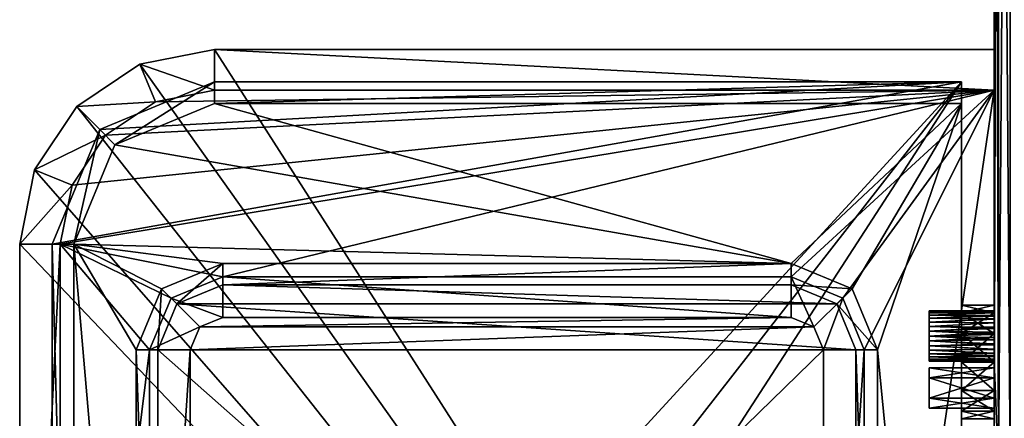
# Model space of a CAD drawing. Extents: x -252 to 252, y -10 to 685.
# Tile 241 of 256: x 150 to 211, y 484 to 509. Entities that reach past the tile are written whole.
import ezdxf

# ---------------------------------------------------------------- set-up
doc = ezdxf.new("R2010")
doc.units = 0
doc.header["$LTSCALE"] = 65.369103
for name, color, linetype in [('3685', 7, 'CONTINUOUS'), ('3686', 7, 'CONTINUOUS'), ('3687', 7, 'CONTINUOUS'), ('3689', 7, 'CONTINUOUS'), ('3690', 7, 'CONTINUOUS'), ('3691', 7, 'CONTINUOUS'), ('3693', 7, 'CONTINUOUS'), ('3694', 7, 'CONTINUOUS'), ('3696', 7, 'CONTINUOUS'), ('3697', 7, 'CONTINUOUS'), ('3698', 7, 'CONTINUOUS'), ('3699', 7, 'CONTINUOUS'), ('3702', 7, 'CONTINUOUS'), ('3703', 7, 'CONTINUOUS'), ('3704', 7, 'CONTINUOUS'), ('3708', 7, 'CONTINUOUS'), ('3709', 7, 'CONTINUOUS'), ('3710', 7, 'CONTINUOUS'), ('3711', 7, 'CONTINUOUS'), ('3712', 7, 'CONTINUOUS'), ('3715', 7, 'CONTINUOUS'), ('3716', 7, 'CONTINUOUS'), ('3717', 7, 'CONTINUOUS'), ('3719', 7, 'CONTINUOUS'), ('3720', 7, 'CONTINUOUS'), ('3721', 7, 'CONTINUOUS'), ('3723', 7, 'CONTINUOUS'), ('3724', 7, 'CONTINUOUS'), ('3725', 7, 'CONTINUOUS'), ('3729', 7, 'CONTINUOUS'), ('3730', 7, 'CONTINUOUS'), ('3731', 7, 'CONTINUOUS'), ('3734', 7, 'CONTINUOUS'), ('3735', 7, 'CONTINUOUS'), ('3736', 7, 'CONTINUOUS'), ('3737', 7, 'CONTINUOUS'), ('3738', 7, 'CONTINUOUS'), ('3741', 7, 'CONTINUOUS'), ('3743', 7, 'CONTINUOUS'), ('3744', 7, 'CONTINUOUS'), ('3745', 7, 'CONTINUOUS'), ('3746', 7, 'CONTINUOUS'), ('3749', 7, 'CONTINUOUS'), ('3750', 7, 'CONTINUOUS'), ('3751', 7, 'CONTINUOUS'), ('3752', 7, 'CONTINUOUS'), ('3753', 7, 'CONTINUOUS'), ('3754', 7, 'CONTINUOUS'), ('3806', 7, 'CONTINUOUS'), ('3807', 7, 'CONTINUOUS'), ('3835', 7, 'CONTINUOUS'), ('3836', 7, 'CONTINUOUS'), ('3837', 7, 'CONTINUOUS')]:
    doc.layers.add(name, color=color, linetype=linetype)

msp = doc.modelspace()

# ---------------------------------------------------------------- linework, layer by layer
at = {"layer": '3685', "color": 7, "linetype": 'CONTINUOUS'}
for points in [[(152.5, 494.75, 15), (162.5, 492.75, 15), (210, 504.25, 15), (152.5, 494.75, 15)], [(153.223, 498.385, 15), (152.5, 494.75, 15), (210, 504.25, 15), (153.223, 498.385, 15)], [(155.282, 501.468, 15), (153.223, 498.385, 15), (210, 504.25, 15), (155.282, 501.468, 15)], [(158.365, 503.527, 15), (155.282, 501.468, 15), (210, 504.25, 15), (158.365, 503.527, 15)], [(162, 504.25, 15), (158.365, 503.527, 15), (210, 504.25, 15), (162, 504.25, 15)], [(162.5, 492.75, 15), (197.5, 492.75, 15), (210, 504.25, 15), (162.5, 492.75, 15)], [(197.5, 492.75, 15), (200.682, 491.432, 15), (210, 504.25, 15), (197.5, 492.75, 15)], [(200.682, 491.432, 15), (202, 488.25, 15), (210, 504.25, 15), (200.682, 491.432, 15)], [(210, 504.25, 15), (202, 450.25, 15), (210, 434.25, 15), (210, 504.25, 15)], [(202, 488.25, 15), (202, 450.25, 15), (210, 504.25, 15), (202, 488.25, 15)], [(152.5, 443.75, 15), (158, 488.25, 15), (152.5, 494.75, 15), (152.5, 443.75, 15)], [(159.318, 491.432, 15), (162.5, 492.75, 15), (152.5, 494.75, 15), (159.318, 491.432, 15)], [(158, 488.25, 15), (159.318, 491.432, 15), (152.5, 494.75, 15), (158, 488.25, 15)], [(158, 450.25, 15), (158, 488.25, 15), (152.5, 443.75, 15), (158, 450.25, 15)]]:
    msp.add_3dface(points, dxfattribs=at)
at = {"layer": '3686', "color": 7, "linetype": 'CONTINUOUS'}
for points in [[(162, 506.75, -14.4), (210, 431.75, -14.4), (157.408, 505.837, -14.4), (162, 506.75, -14.4)], [(210, 506.75, -14.4), (210, 431.75, -14.4), (162, 506.75, -14.4), (210, 506.75, -14.4)], [(157.408, 505.837, -14.4), (210, 431.75, -14.4), (153.515, 503.235, -14.4), (157.408, 505.837, -14.4)], [(153.515, 503.235, -14.4), (210, 431.75, -14.4), (150.913, 499.342, -14.4), (153.515, 503.235, -14.4)], [(210, 431.75, -14.4), (150, 494.75, -14.4), (150.913, 499.342, -14.4), (210, 431.75, -14.4)], [(150, 443.75, -14.4), (150, 494.75, -14.4), (210, 431.75, -14.4), (150, 443.75, -14.4)]]:
    msp.add_3dface(points, dxfattribs=at)
at = {"layer": '3687', "color": 7, "linetype": 'CONTINUOUS'}
for points in [[(150, 494.75, 12.5), (150, 443.75, -14.4), (150, 443.75, 12.5), (150, 494.75, 12.5)], [(150, 494.75, -14.4), (150, 443.75, -14.4), (150, 494.75, 12.5), (150, 494.75, -14.4)]]:
    msp.add_3dface(points, dxfattribs=at)
at = {"layer": '3689', "color": 7, "linetype": 'CONTINUOUS'}
for points in [[(210, 487.5, -1.5), (210, 506.75, -14.4), (210, 489.25, -1.031), (210, 487.5, -1.5)], [(210, 506.75, -14.4), (210, 487.5, -1.5), (210, 485.75, -1.031), (210, 506.75, -14.4)], [(210, 504.25, 15), (210, 506.75, -14.4), (210, 506.75, 12.5), (210, 504.25, 15)], [(210, 489.25, -1.031), (210, 506.75, -14.4), (210, 490.531, 0.25), (210, 489.25, -1.031)], [(210, 506.75, -14.4), (210, 504.25, 15), (210, 491, 2), (210, 506.75, -14.4)], [(210, 490.531, 0.25), (210, 506.75, -14.4), (210, 491, 2), (210, 490.531, 0.25)], [(210, 431.75, -14.4), (210, 506.75, -14.4), (210, 451, -1.5), (210, 431.75, -14.4)], [(210, 451, -1.5), (210, 506.75, -14.4), (210, 452.75, -1.031), (210, 451, -1.5)], [(210, 452.75, -1.031), (210, 506.75, -14.4), (210, 454.031, 0.25), (210, 452.75, -1.031)], [(210, 454.031, 0.25), (210, 506.75, -14.4), (210, 454.5, 2), (210, 454.031, 0.25)], [(210, 454.5, 2), (210, 506.75, -14.4), (210, 485.75, -1.031), (210, 454.5, 2)], [(210, 489.25, 5.031), (210, 504.25, 15), (210, 487.5, 5.5), (210, 489.25, 5.031)], [(210, 490.531, 3.75), (210, 504.25, 15), (210, 489.25, 5.031), (210, 490.531, 3.75)], [(210, 491, 2), (210, 504.25, 15), (210, 490.531, 3.75), (210, 491, 2)], [(210, 504.25, 15), (210, 434.25, 15), (210, 487.5, 5.5), (210, 504.25, 15)], [(210, 487.5, 5.5), (210, 434.25, 15), (210, 485.75, 5.031), (210, 487.5, 5.5)], [(210, 485.75, 5.031), (210, 434.25, 15), (210, 484.469, 3.75), (210, 485.75, 5.031)], [(210, 484.469, 0.25), (210, 454.5, 2), (210, 485.75, -1.031), (210, 484.469, 0.25)], [(210, 484.469, 3.75), (210, 434.25, 15), (210, 484, 2), (210, 484.469, 3.75)], [(210, 484, 2), (210, 454.5, 2), (210, 484.469, 0.25), (210, 484, 2)]]:
    msp.add_3dface(points, dxfattribs=at)
at = {"layer": '3690', "color": 7, "linetype": 'CONTINUOUS'}
for points in [[(210, 506.75, 12.5), (162, 506.75, -14.4), (162, 506.75, 12.5), (210, 506.75, 12.5)], [(210, 506.75, -14.4), (162, 506.75, -14.4), (210, 506.75, 12.5), (210, 506.75, -14.4)]]:
    msp.add_3dface(points, dxfattribs=at)
at = {"layer": '3691', "color": 7, "linetype": 'CONTINUOUS'}
for points in [[(162, 506.75, -14.4), (157.408, 505.837, -14.4), (162, 506.75, 12.5), (162, 506.75, -14.4)], [(162, 506.75, 12.5), (157.408, 505.837, -14.4), (157.408, 505.837, 12.5), (162, 506.75, 12.5)], [(157.408, 505.837, -14.4), (153.515, 503.235, -14.4), (157.408, 505.837, 12.5), (157.408, 505.837, -14.4)], [(157.408, 505.837, 12.5), (153.515, 503.235, -14.4), (153.515, 503.235, 12.5), (157.408, 505.837, 12.5)], [(153.515, 503.235, -14.4), (150.913, 499.342, -14.4), (153.515, 503.235, 12.5), (153.515, 503.235, -14.4)], [(153.515, 503.235, 12.5), (150.913, 499.342, -14.4), (150.913, 499.342, 12.5), (153.515, 503.235, 12.5)], [(150, 494.75, -14.4), (150, 494.75, 12.5), (150.913, 499.342, 12.5), (150, 494.75, -14.4)], [(150.913, 499.342, -14.4), (150, 494.75, -14.4), (150.913, 499.342, 12.5), (150.913, 499.342, -14.4)]]:
    msp.add_3dface(points, dxfattribs=at)
at = {"layer": '3693', "color": 7, "linetype": 'CONTINUOUS'}
for points in [[(197.5, 490.25, 12.1), (162.5, 490.25, 12.1), (161.086, 489.664, 12.1), (197.5, 490.25, 12.1)], [(198.914, 489.664, 12.1), (197.5, 490.25, 12.1), (161.086, 489.664, 12.1), (198.914, 489.664, 12.1)], [(199.5, 488.25, 12.1), (198.914, 489.664, 12.1), (160.5, 488.25, 12.1), (199.5, 488.25, 12.1)], [(160.5, 488.25, 12.1), (198.914, 489.664, 12.1), (161.086, 489.664, 12.1), (160.5, 488.25, 12.1)], [(160.5, 450.25, 12.1), (199.5, 488.25, 12.1), (160.5, 488.25, 12.1), (160.5, 450.25, 12.1)], [(199.5, 450.25, 12.1), (199.5, 488.25, 12.1), (160.5, 450.25, 12.1), (199.5, 450.25, 12.1)]]:
    msp.add_3dface(points, dxfattribs=at)
at = {"layer": '3694', "color": 7, "linetype": 'CONTINUOUS'}
for points in [[(160.5, 450.25, 12.1), (160.5, 488.25, 12.1), (160.5, 450.25, 12.5), (160.5, 450.25, 12.1)], [(160.5, 450.25, 12.5), (160.5, 488.25, 12.1), (160.5, 488.25, 12.5), (160.5, 450.25, 12.5)]]:
    msp.add_3dface(points, dxfattribs=at)
at = {"layer": '3696', "color": 7, "linetype": 'CONTINUOUS'}
for points in [[(199.5, 488.25, 12.1), (199.5, 450.25, 12.1), (199.5, 488.25, 12.5), (199.5, 488.25, 12.1)], [(199.5, 488.25, 12.5), (199.5, 450.25, 12.1), (199.5, 450.25, 12.5), (199.5, 488.25, 12.5)]]:
    msp.add_3dface(points, dxfattribs=at)
at = {"layer": '3697', "color": 7, "linetype": 'CONTINUOUS'}
for points in [[(162.5, 490.25, 12.5), (197.5, 490.25, 12.1), (197.5, 490.25, 12.5), (162.5, 490.25, 12.5)], [(162.5, 490.25, 12.1), (197.5, 490.25, 12.1), (162.5, 490.25, 12.5), (162.5, 490.25, 12.1)]]:
    msp.add_3dface(points, dxfattribs=at)
at = {"layer": '3698', "color": 7, "linetype": 'CONTINUOUS'}
for points in [[(161.086, 489.664, 12.1), (162.5, 490.25, 12.1), (161.086, 489.664, 12.5), (161.086, 489.664, 12.1)], [(162.5, 490.25, 12.1), (162.5, 490.25, 12.5), (161.086, 489.664, 12.5), (162.5, 490.25, 12.1)], [(160.5, 488.25, 12.1), (161.086, 489.664, 12.1), (160.5, 488.25, 12.5), (160.5, 488.25, 12.1)], [(160.5, 488.25, 12.5), (161.086, 489.664, 12.1), (161.086, 489.664, 12.5), (160.5, 488.25, 12.5)]]:
    msp.add_3dface(points, dxfattribs=at)
at = {"layer": '3699', "color": 7, "linetype": 'CONTINUOUS'}
for points in [[(197.5, 490.25, 12.1), (198.914, 489.664, 12.1), (197.5, 490.25, 12.5), (197.5, 490.25, 12.1)], [(197.5, 490.25, 12.5), (198.914, 489.664, 12.1), (198.914, 489.664, 12.5), (197.5, 490.25, 12.5)], [(199.5, 488.25, 12.1), (199.5, 488.25, 12.5), (198.914, 489.664, 12.5), (199.5, 488.25, 12.1)], [(198.914, 489.664, 12.1), (199.5, 488.25, 12.1), (198.914, 489.664, 12.5), (198.914, 489.664, 12.1)]]:
    msp.add_3dface(points, dxfattribs=at)
at = {"layer": '3702', "color": 7, "linetype": 'CONTINUOUS'}
for points in [[(162.5, 492.75, 15), (162.5, 490.25, 12.5), (197.5, 490.25, 12.5), (162.5, 492.75, 15)], [(197.5, 492.75, 15), (162.5, 492.75, 15), (197.5, 490.25, 12.5), (197.5, 492.75, 15)]]:
    msp.add_3dface(points, dxfattribs=at)
at = {"layer": '3703', "color": 7, "linetype": 'CONTINUOUS'}
for points in [[(162.5, 492.75, 15), (159.318, 491.432, 15), (162.5, 490.25, 12.5), (162.5, 492.75, 15)], [(159.318, 491.432, 15), (158, 488.25, 15), (161.086, 489.664, 12.5), (159.318, 491.432, 15)], [(162.5, 490.25, 12.5), (159.318, 491.432, 15), (161.086, 489.664, 12.5), (162.5, 490.25, 12.5)], [(158, 488.25, 15), (160.5, 488.25, 12.5), (161.086, 489.664, 12.5), (158, 488.25, 15)]]:
    msp.add_3dface(points, dxfattribs=at)
at = {"layer": '3704', "color": 7, "linetype": 'CONTINUOUS'}
for points in [[(158, 488.25, 15), (158, 450.25, 15), (160.5, 488.25, 12.5), (158, 488.25, 15)], [(158, 450.25, 15), (160.5, 450.25, 12.5), (160.5, 488.25, 12.5), (158, 450.25, 15)]]:
    msp.add_3dface(points, dxfattribs=at)
at = {"layer": '3708', "color": 7, "linetype": 'CONTINUOUS'}
for points in [[(202, 488.25, 15), (199.5, 488.25, 12.5), (199.5, 450.25, 12.5), (202, 488.25, 15)], [(202, 450.25, 15), (202, 488.25, 15), (199.5, 450.25, 12.5), (202, 450.25, 15)]]:
    msp.add_3dface(points, dxfattribs=at)
at = {"layer": '3709', "color": 7, "linetype": 'CONTINUOUS'}
for points in [[(197.5, 492.75, 15), (197.5, 490.25, 12.5), (198.914, 489.664, 12.5), (197.5, 492.75, 15)], [(200.682, 491.432, 15), (197.5, 492.75, 15), (198.914, 489.664, 12.5), (200.682, 491.432, 15)], [(199.5, 488.25, 12.5), (200.682, 491.432, 15), (198.914, 489.664, 12.5), (199.5, 488.25, 12.5)], [(202, 488.25, 15), (200.682, 491.432, 15), (199.5, 488.25, 12.5), (202, 488.25, 15)]]:
    msp.add_3dface(points, dxfattribs=at)
at = {"layer": '3710', "color": 7, "linetype": 'CONTINUOUS'}
for points in [[(210, 504.25, 15), (210, 506.75, 12.5), (162, 506.75, 12.5), (210, 504.25, 15)], [(162, 504.25, 15), (210, 504.25, 15), (162, 506.75, 12.5), (162, 504.25, 15)]]:
    msp.add_3dface(points, dxfattribs=at)
at = {"layer": '3711', "color": 7, "linetype": 'CONTINUOUS'}
for points in [[(162, 504.25, 15), (162, 506.75, 12.5), (157.408, 505.837, 12.5), (162, 504.25, 15)], [(158.365, 503.527, 15), (157.408, 505.837, 12.5), (153.515, 503.235, 12.5), (158.365, 503.527, 15)], [(158.365, 503.527, 15), (162, 504.25, 15), (157.408, 505.837, 12.5), (158.365, 503.527, 15)], [(155.282, 501.468, 15), (158.365, 503.527, 15), (153.515, 503.235, 12.5), (155.282, 501.468, 15)], [(155.282, 501.468, 15), (153.515, 503.235, 12.5), (150.913, 499.342, 12.5), (155.282, 501.468, 15)], [(153.223, 498.385, 15), (155.282, 501.468, 15), (150.913, 499.342, 12.5), (153.223, 498.385, 15)], [(150, 494.75, 12.5), (153.223, 498.385, 15), (150.913, 499.342, 12.5), (150, 494.75, 12.5)], [(152.5, 494.75, 15), (153.223, 498.385, 15), (150, 494.75, 12.5), (152.5, 494.75, 15)]]:
    msp.add_3dface(points, dxfattribs=at)
at = {"layer": '3712', "color": 7, "linetype": 'CONTINUOUS'}
for points in [[(152.5, 443.75, 15), (152.5, 494.75, 15), (150, 443.75, 12.5), (152.5, 443.75, 15)], [(152.5, 494.75, 15), (150, 494.75, 12.5), (150, 443.75, 12.5), (152.5, 494.75, 15)]]:
    msp.add_3dface(points, dxfattribs=at)
at = {"layer": '3715', "color": 7, "linetype": 'CONTINUOUS'}
for points in [[(162, 503.422, 13), (197.5, 493.578, 13), (155.868, 500.882, 13), (162, 503.422, 13)], [(208, 503.422, 13), (197.5, 493.578, 13), (162, 503.422, 13), (208, 503.422, 13)], [(201.268, 492.018, 13), (197.5, 493.578, 13), (208, 503.422, 13), (201.268, 492.018, 13)], [(202.828, 488.25, 13), (201.268, 492.018, 13), (208, 503.422, 13), (202.828, 488.25, 13)], [(208, 435.078, 13), (202.828, 488.25, 13), (208, 503.422, 13), (208, 435.078, 13)], [(155.868, 500.882, 13), (197.5, 493.578, 13), (153.328, 494.75, 13), (155.868, 500.882, 13)], [(197.5, 493.578, 13), (162.5, 493.578, 13), (153.328, 494.75, 13), (197.5, 493.578, 13)], [(157.172, 488.25, 13), (157.172, 450.25, 13), (153.328, 494.75, 13), (157.172, 488.25, 13)], [(153.328, 494.75, 13), (157.172, 450.25, 13), (153.328, 443.75, 13), (153.328, 494.75, 13)], [(158.732, 492.018, 13), (157.172, 488.25, 13), (153.328, 494.75, 13), (158.732, 492.018, 13)], [(162.5, 493.578, 13), (158.732, 492.018, 13), (153.328, 494.75, 13), (162.5, 493.578, 13)], [(202.828, 450.25, 13), (202.828, 488.25, 13), (208, 435.078, 13), (202.828, 450.25, 13)]]:
    msp.add_3dface(points, dxfattribs=at)
at = {"layer": '3716', "color": 7, "linetype": 'CONTINUOUS'}
for points in [[(154.929, 501.821, -12.4), (152, 494.75, -12.4), (208, 504.75, -12.4), (154.929, 501.821, -12.4)], [(208, 504.75, -12.4), (152, 494.75, -12.4), (152, 443.75, -12.4), (208, 504.75, -12.4)], [(154.929, 436.679, -12.4), (208, 504.75, -12.4), (152, 443.75, -12.4), (154.929, 436.679, -12.4)], [(162, 504.75, -12.4), (154.929, 501.821, -12.4), (208, 504.75, -12.4), (162, 504.75, -12.4)], [(162, 433.75, -12.4), (208, 504.75, -12.4), (154.929, 436.679, -12.4), (162, 433.75, -12.4)], [(208, 433.75, -12.4), (208, 504.75, -12.4), (162, 433.75, -12.4), (208, 433.75, -12.4)]]:
    msp.add_3dface(points, dxfattribs=at)
at = {"layer": '3717', "color": 7, "linetype": 'CONTINUOUS'}
for points in [[(152, 443.75, -12.4), (152, 494.75, -12.4), (152, 443.75, 11.672), (152, 443.75, -12.4)], [(152, 494.75, -12.4), (152, 494.75, 11.672), (152, 443.75, 11.672), (152, 494.75, -12.4)]]:
    msp.add_3dface(points, dxfattribs=at)
at = {"layer": '3719', "color": 7, "linetype": 'CONTINUOUS'}
for points in [[(208, 504.75, -12.4), (208, 487.5, -1.5), (208, 489.25, -1.031), (208, 504.75, -12.4)], [(208, 504.75, 11.672), (208, 504.75, -12.4), (208, 489.25, -1.031), (208, 504.75, 11.672)], [(208, 503.422, 13), (208, 504.75, 11.672), (208, 489.25, -1.031), (208, 503.422, 13)], [(208, 504.75, -12.4), (208, 433.75, -12.4), (208, 487.5, -1.5), (208, 504.75, -12.4)], [(208, 435.078, 13), (208, 503.422, 13), (208, 451, 5.5), (208, 435.078, 13)], [(208, 485.75, 5.031), (208, 503.422, 13), (208, 487.5, 5.5), (208, 485.75, 5.031)], [(208, 503.422, 13), (208, 485.75, 5.031), (208, 454.5, 2), (208, 503.422, 13)], [(208, 487.5, 5.5), (208, 503.422, 13), (208, 489.25, 5.031), (208, 487.5, 5.5)], [(208, 489.25, 5.031), (208, 503.422, 13), (208, 490.531, 3.75), (208, 489.25, 5.031)], [(208, 490.531, 3.75), (208, 503.422, 13), (208, 491, 2), (208, 490.531, 3.75)], [(208, 491, 2), (208, 503.422, 13), (208, 490.531, 0.25), (208, 491, 2)], [(208, 490.531, 0.25), (208, 503.422, 13), (208, 489.25, -1.031), (208, 490.531, 0.25)], [(208, 451, 5.5), (208, 503.422, 13), (208, 452.75, 5.031), (208, 451, 5.5)], [(208, 452.75, 5.031), (208, 503.422, 13), (208, 454.031, 3.75), (208, 452.75, 5.031)], [(208, 454.031, 3.75), (208, 503.422, 13), (208, 454.5, 2), (208, 454.031, 3.75)], [(208, 487.5, -1.5), (208, 433.75, -12.4), (208, 485.75, -1.031), (208, 487.5, -1.5)], [(208, 485.75, -1.031), (208, 433.75, -12.4), (208, 484.469, 0.25), (208, 485.75, -1.031)], [(208, 485.75, 5.031), (208, 484.469, 3.75), (208, 454.5, 2), (208, 485.75, 5.031)], [(208, 484.469, 0.25), (208, 433.75, -12.4), (208, 484, 2), (208, 484.469, 0.25)], [(208, 484.469, 3.75), (208, 484, 2), (208, 454.5, 2), (208, 484.469, 3.75)]]:
    msp.add_3dface(points, dxfattribs=at)
at = {"layer": '3720', "color": 7, "linetype": 'CONTINUOUS'}
for points in [[(208, 504.75, -12.4), (208, 504.75, 11.672), (162, 504.75, 11.672), (208, 504.75, -12.4)], [(162, 504.75, -12.4), (208, 504.75, -12.4), (162, 504.75, 11.672), (162, 504.75, -12.4)]]:
    msp.add_3dface(points, dxfattribs=at)
at = {"layer": '3721', "color": 7, "linetype": 'CONTINUOUS'}
for points in [[(162, 504.75, -12.4), (162, 504.75, 11.672), (154.929, 501.821, 11.672), (162, 504.75, -12.4)], [(154.929, 501.821, -12.4), (162, 504.75, -12.4), (154.929, 501.821, 11.672), (154.929, 501.821, -12.4)], [(152, 494.75, 11.672), (154.929, 501.821, -12.4), (154.929, 501.821, 11.672), (152, 494.75, 11.672)], [(152, 494.75, -12.4), (154.929, 501.821, -12.4), (152, 494.75, 11.672), (152, 494.75, -12.4)]]:
    msp.add_3dface(points, dxfattribs=at)
at = {"layer": '3723', "color": 7, "linetype": 'CONTINUOUS'}
for points in [[(159.672, 491.078, 10.1), (162.5, 492.25, 10.1), (200.328, 491.078, 10.1), (159.672, 491.078, 10.1)], [(200.328, 491.078, 10.1), (162.5, 492.25, 10.1), (197.5, 492.25, 10.1), (200.328, 491.078, 10.1)], [(158.5, 488.25, 10.1), (159.672, 491.078, 10.1), (201.5, 488.25, 10.1), (158.5, 488.25, 10.1)], [(201.5, 488.25, 10.1), (159.672, 491.078, 10.1), (200.328, 491.078, 10.1), (201.5, 488.25, 10.1)], [(201.5, 450.25, 10.1), (158.5, 488.25, 10.1), (201.5, 488.25, 10.1), (201.5, 450.25, 10.1)], [(158.5, 450.25, 10.1), (158.5, 488.25, 10.1), (201.5, 450.25, 10.1), (158.5, 450.25, 10.1)]]:
    msp.add_3dface(points, dxfattribs=at)
at = {"layer": '3724', "color": 7, "linetype": 'CONTINUOUS'}
for points in [[(197.5, 493.578, 13), (201.268, 492.018, 13), (197.5, 492.25, 11.672), (197.5, 493.578, 13)], [(197.5, 492.25, 11.672), (201.268, 492.018, 13), (200.328, 491.078, 11.672), (197.5, 492.25, 11.672)], [(201.268, 492.018, 13), (202.828, 488.25, 13), (200.328, 491.078, 11.672), (201.268, 492.018, 13)], [(200.328, 491.078, 11.672), (202.828, 488.25, 13), (201.5, 488.25, 11.672), (200.328, 491.078, 11.672)]]:
    msp.add_3dface(points, dxfattribs=at)
at = {"layer": '3725', "color": 7, "linetype": 'CONTINUOUS'}
for points in [[(202.828, 488.25, 13), (202.828, 450.25, 13), (201.5, 488.25, 11.672), (202.828, 488.25, 13)], [(201.5, 488.25, 11.672), (202.828, 450.25, 13), (201.5, 450.25, 11.672), (201.5, 488.25, 11.672)]]:
    msp.add_3dface(points, dxfattribs=at)
at = {"layer": '3729', "color": 7, "linetype": 'CONTINUOUS'}
for points in [[(158.5, 450.25, 11.672), (157.172, 488.25, 13), (158.5, 488.25, 11.672), (158.5, 450.25, 11.672)], [(157.172, 450.25, 13), (157.172, 488.25, 13), (158.5, 450.25, 11.672), (157.172, 450.25, 13)]]:
    msp.add_3dface(points, dxfattribs=at)
at = {"layer": '3730', "color": 7, "linetype": 'CONTINUOUS'}
for points in [[(158.732, 492.018, 13), (162.5, 493.578, 13), (159.672, 491.078, 11.672), (158.732, 492.018, 13)], [(159.672, 491.078, 11.672), (162.5, 493.578, 13), (162.5, 492.25, 11.672), (159.672, 491.078, 11.672)], [(157.172, 488.25, 13), (158.732, 492.018, 13), (158.5, 488.25, 11.672), (157.172, 488.25, 13)], [(158.5, 488.25, 11.672), (158.732, 492.018, 13), (159.672, 491.078, 11.672), (158.5, 488.25, 11.672)]]:
    msp.add_3dface(points, dxfattribs=at)
at = {"layer": '3731', "color": 7, "linetype": 'CONTINUOUS'}
for points in [[(162.5, 493.578, 13), (197.5, 493.578, 13), (162.5, 492.25, 11.672), (162.5, 493.578, 13)], [(197.5, 493.578, 13), (197.5, 492.25, 11.672), (162.5, 492.25, 11.672), (197.5, 493.578, 13)]]:
    msp.add_3dface(points, dxfattribs=at)
at = {"layer": '3734', "color": 7, "linetype": 'CONTINUOUS'}
for points in [[(153.328, 494.75, 13), (153.328, 443.75, 13), (152, 494.75, 11.672), (153.328, 494.75, 13)], [(152, 494.75, 11.672), (153.328, 443.75, 13), (152, 443.75, 11.672), (152, 494.75, 11.672)]]:
    msp.add_3dface(points, dxfattribs=at)
at = {"layer": '3735', "color": 7, "linetype": 'CONTINUOUS'}
for points in [[(162, 504.75, 11.672), (155.868, 500.882, 13), (154.929, 501.821, 11.672), (162, 504.75, 11.672)], [(162, 503.422, 13), (155.868, 500.882, 13), (162, 504.75, 11.672), (162, 503.422, 13)], [(153.328, 494.75, 13), (152, 494.75, 11.672), (154.929, 501.821, 11.672), (153.328, 494.75, 13)], [(155.868, 500.882, 13), (153.328, 494.75, 13), (154.929, 501.821, 11.672), (155.868, 500.882, 13)]]:
    msp.add_3dface(points, dxfattribs=at)
at = {"layer": '3736', "color": 7, "linetype": 'CONTINUOUS'}
for points in [[(208, 504.75, 11.672), (162, 503.422, 13), (162, 504.75, 11.672), (208, 504.75, 11.672)], [(208, 503.422, 13), (162, 503.422, 13), (208, 504.75, 11.672), (208, 503.422, 13)]]:
    msp.add_3dface(points, dxfattribs=at)
at = {"layer": '3737', "color": 7, "linetype": 'CONTINUOUS'}
for points in [[(210, 490.531, 3.75), (208, 490.531, 3.75), (208, 491, 2), (210, 490.531, 3.75)], [(210, 491, 2), (208, 491, 2), (208, 490.531, 0.25), (210, 491, 2)], [(210, 491, 2), (210, 490.531, 3.75), (208, 491, 2), (210, 491, 2)], [(210, 490.531, 0.25), (210, 491, 2), (208, 490.531, 0.25), (210, 490.531, 0.25)], [(210, 489.25, 5.031), (208, 489.25, 5.031), (208, 490.531, 3.75), (210, 489.25, 5.031)], [(210, 490.531, 3.75), (210, 489.25, 5.031), (208, 490.531, 3.75), (210, 490.531, 3.75)], [(210, 490.531, 0.25), (208, 490.531, 0.25), (208, 489.25, -1.031), (210, 490.531, 0.25)], [(210, 489.25, -1.031), (210, 490.531, 0.25), (208, 489.25, -1.031), (210, 489.25, -1.031)], [(210, 487.5, -1.5), (210, 489.25, -1.031), (208, 487.5, -1.5), (210, 487.5, -1.5)], [(210, 487.5, 5.5), (208, 487.5, 5.5), (208, 489.25, 5.031), (210, 487.5, 5.5)], [(210, 489.25, 5.031), (210, 487.5, 5.5), (208, 489.25, 5.031), (210, 489.25, 5.031)], [(208, 487.5, -1.5), (210, 489.25, -1.031), (208, 489.25, -1.031), (208, 487.5, -1.5)]]:
    msp.add_3dface(points, dxfattribs=at)
at = {"layer": '3738', "color": 7, "linetype": 'CONTINUOUS'}
for points in [[(210, 487.5, -1.5), (208, 487.5, -1.5), (208, 485.75, -1.031), (210, 487.5, -1.5)], [(210, 487.5, 5.5), (210, 485.75, 5.031), (208, 487.5, 5.5), (210, 487.5, 5.5)], [(210, 485.75, -1.031), (210, 487.5, -1.5), (208, 485.75, -1.031), (210, 485.75, -1.031)], [(210, 485.75, 5.031), (208, 485.75, 5.031), (208, 487.5, 5.5), (210, 485.75, 5.031)], [(210, 484.469, 3.75), (208, 484.469, 3.75), (208, 485.75, 5.031), (210, 484.469, 3.75)], [(210, 484.469, 0.25), (210, 485.75, -1.031), (208, 484.469, 0.25), (210, 484.469, 0.25)], [(210, 485.75, -1.031), (208, 485.75, -1.031), (208, 484.469, 0.25), (210, 485.75, -1.031)], [(210, 485.75, 5.031), (210, 484.469, 3.75), (208, 485.75, 5.031), (210, 485.75, 5.031)], [(210, 484, 2), (210, 484.469, 0.25), (208, 484, 2), (210, 484, 2)], [(210, 484, 2), (208, 484, 2), (208, 484.469, 3.75), (210, 484, 2)], [(210, 484.469, 0.25), (208, 484.469, 0.25), (208, 484, 2), (210, 484.469, 0.25)], [(210, 484.469, 3.75), (210, 484, 2), (208, 484.469, 3.75), (210, 484.469, 3.75)]]:
    msp.add_3dface(points, dxfattribs=at)
at = {"layer": '3741', "color": 7, "linetype": 'CONTINUOUS'}
for points in [[(158.5, 450.25, 10.1), (158.5, 450.25, 11.672), (158.5, 488.25, 11.672), (158.5, 450.25, 10.1)], [(158.5, 488.25, 10.1), (158.5, 450.25, 10.1), (158.5, 488.25, 11.672), (158.5, 488.25, 10.1)]]:
    msp.add_3dface(points, dxfattribs=at)
at = {"layer": '3743', "color": 7, "linetype": 'CONTINUOUS'}
for points in [[(201.5, 450.25, 10.1), (201.5, 488.25, 10.1), (201.5, 450.25, 11.672), (201.5, 450.25, 10.1)], [(201.5, 488.25, 10.1), (201.5, 488.25, 11.672), (201.5, 450.25, 11.672), (201.5, 488.25, 10.1)]]:
    msp.add_3dface(points, dxfattribs=at)
at = {"layer": '3744', "color": 7, "linetype": 'CONTINUOUS'}
for points in [[(197.5, 492.25, 10.1), (162.5, 492.25, 10.1), (197.5, 492.25, 11.672), (197.5, 492.25, 10.1)], [(197.5, 492.25, 11.672), (162.5, 492.25, 10.1), (162.5, 492.25, 11.672), (197.5, 492.25, 11.672)]]:
    msp.add_3dface(points, dxfattribs=at)
at = {"layer": '3745', "color": 7, "linetype": 'CONTINUOUS'}
for points in [[(159.672, 491.078, 10.1), (159.672, 491.078, 11.672), (162.5, 492.25, 11.672), (159.672, 491.078, 10.1)], [(162.5, 492.25, 10.1), (159.672, 491.078, 10.1), (162.5, 492.25, 11.672), (162.5, 492.25, 10.1)], [(159.672, 491.078, 10.1), (158.5, 488.25, 10.1), (159.672, 491.078, 11.672), (159.672, 491.078, 10.1)], [(158.5, 488.25, 10.1), (158.5, 488.25, 11.672), (159.672, 491.078, 11.672), (158.5, 488.25, 10.1)]]:
    msp.add_3dface(points, dxfattribs=at)
at = {"layer": '3746', "color": 7, "linetype": 'CONTINUOUS'}
for points in [[(200.328, 491.078, 10.1), (197.5, 492.25, 10.1), (200.328, 491.078, 11.672), (200.328, 491.078, 10.1)], [(197.5, 492.25, 10.1), (197.5, 492.25, 11.672), (200.328, 491.078, 11.672), (197.5, 492.25, 10.1)], [(200.328, 491.078, 10.1), (200.328, 491.078, 11.672), (201.5, 488.25, 11.672), (200.328, 491.078, 10.1)], [(201.5, 488.25, 10.1), (200.328, 491.078, 10.1), (201.5, 488.25, 11.672), (201.5, 488.25, 10.1)]]:
    msp.add_3dface(points, dxfattribs=at)
at = {"layer": '3749', "color": 7, "linetype": 'CONTINUOUS'}
for points in [[(206, 490.65, 2), (206, 490.62, 1.815), (206, 490.62, 2.185), (206, 490.65, 2)], [(206, 490.62, 2.185), (206, 490.532, 1.636), (206, 490.532, 2.364), (206, 490.62, 2.185)], [(206, 490.62, 1.815), (206, 490.532, 1.636), (206, 490.62, 2.185), (206, 490.62, 1.815)], [(206, 490.532, 2.364), (206, 490.389, 1.472), (206, 490.389, 2.528), (206, 490.532, 2.364)], [(206, 490.532, 1.636), (206, 490.389, 1.472), (206, 490.532, 2.364), (206, 490.532, 1.636)], [(206, 490.389, 2.528), (206, 490.196, 1.328), (206, 490.196, 2.672), (206, 490.389, 2.528)], [(206, 490.389, 1.472), (206, 490.196, 1.328), (206, 490.389, 2.528), (206, 490.389, 1.472)], [(206, 490.196, 2.672), (206, 489.961, 1.21), (206, 489.961, 2.79), (206, 490.196, 2.672)], [(206, 490.196, 1.328), (206, 489.961, 1.21), (206, 490.196, 2.672), (206, 490.196, 1.328)], [(206, 489.961, 1.21), (206, 489.693, 1.122), (206, 489.961, 2.79), (206, 489.961, 1.21)], [(206, 489.961, 2.79), (206, 489.693, 1.122), (206, 489.693, 2.878), (206, 489.961, 2.79)], [(206, 489.693, 2.878), (206, 489.402, 1.068), (206, 489.402, 2.932), (206, 489.693, 2.878)], [(206, 489.693, 1.122), (206, 489.402, 1.068), (206, 489.693, 2.878), (206, 489.693, 1.122)], [(206, 489.402, 2.932), (206, 489.1, 1.05), (206, 489.1, 2.95), (206, 489.402, 2.932)], [(206, 489.402, 1.068), (206, 489.1, 1.05), (206, 489.402, 2.932), (206, 489.402, 1.068)], [(206, 489.1, 2.95), (206, 488.798, 1.068), (206, 488.798, 2.932), (206, 489.1, 2.95)], [(206, 489.1, 1.05), (206, 488.798, 1.068), (206, 489.1, 2.95), (206, 489.1, 1.05)], [(206, 488.798, 2.932), (206, 488.507, 1.122), (206, 488.507, 2.878), (206, 488.798, 2.932)], [(206, 488.798, 1.068), (206, 488.507, 1.122), (206, 488.798, 2.932), (206, 488.798, 1.068)], [(206, 488.507, 2.878), (206, 488.239, 1.21), (206, 488.239, 2.79), (206, 488.507, 2.878)], [(206, 488.507, 1.122), (206, 488.239, 1.21), (206, 488.507, 2.878), (206, 488.507, 1.122)], [(206, 488.239, 1.21), (206, 488.004, 1.328), (206, 488.239, 2.79), (206, 488.239, 1.21)], [(206, 488.239, 2.79), (206, 488.004, 1.328), (206, 488.004, 2.672), (206, 488.239, 2.79)], [(206, 488.004, 1.328), (206, 487.811, 1.472), (206, 488.004, 2.672), (206, 488.004, 1.328)], [(206, 488.004, 2.672), (206, 487.811, 1.472), (206, 487.811, 2.528), (206, 488.004, 2.672)], [(206, 487.811, 1.472), (206, 487.668, 1.636), (206, 487.811, 2.528), (206, 487.811, 1.472)], [(206, 487.811, 2.528), (206, 487.668, 1.636), (206, 487.668, 2.364), (206, 487.811, 2.528)], [(206, 487.668, 2.364), (206, 487.58, 1.815), (206, 487.58, 2.185), (206, 487.668, 2.364)], [(206, 487.668, 1.636), (206, 487.58, 1.815), (206, 487.668, 2.364), (206, 487.668, 1.636)], [(206, 487.58, 1.815), (206, 487.55, 2), (206, 487.58, 2.185), (206, 487.58, 1.815)]]:
    msp.add_3dface(points, dxfattribs=at)
at = {"layer": '3750', "color": 7, "linetype": 'CONTINUOUS'}
for points in [[(206, 490.65, 2), (206, 490.62, 2.185), (210, 490.65, 2), (206, 490.65, 2)], [(210, 490.65, 2), (206, 490.62, 2.185), (210, 490.62, 2.185), (210, 490.65, 2)], [(210, 490.62, 2.185), (206, 490.532, 2.364), (210, 490.522, 2.378), (210, 490.62, 2.185)], [(206, 490.62, 2.185), (206, 490.532, 2.364), (210, 490.62, 2.185), (206, 490.62, 2.185)], [(206, 490.532, 2.364), (206, 490.389, 2.528), (210, 490.522, 2.378), (206, 490.532, 2.364)], [(210, 490.522, 2.378), (206, 490.389, 2.528), (210, 490.326, 2.581), (210, 490.522, 2.378)], [(206, 490.389, 2.528), (206, 490.196, 2.672), (210, 490.326, 2.581), (206, 490.389, 2.528)], [(210, 490.326, 2.581), (206, 490.196, 2.672), (210, 490.148, 2.7), (210, 490.326, 2.581)], [(206, 490.196, 2.672), (206, 489.961, 2.79), (210, 490.148, 2.7), (206, 490.196, 2.672)], [(210, 490.148, 2.7), (206, 489.961, 2.79), (210, 489.921, 2.806), (210, 490.148, 2.7)], [(206, 489.961, 2.79), (206, 489.693, 2.878), (210, 489.921, 2.806), (206, 489.961, 2.79)], [(210, 489.921, 2.806), (206, 489.693, 2.878), (210, 489.646, 2.889), (210, 489.921, 2.806)], [(206, 489.693, 2.878), (206, 489.402, 2.932), (210, 489.646, 2.889), (206, 489.693, 2.878)], [(210, 489.646, 2.889), (206, 489.402, 2.932), (210, 489.335, 2.939), (210, 489.646, 2.889)], [(206, 489.402, 2.932), (206, 489.1, 2.95), (210, 489.335, 2.939), (206, 489.402, 2.932)], [(210, 489.335, 2.939), (206, 489.1, 2.95), (210, 489.011, 2.948), (210, 489.335, 2.939)], [(206, 489.1, 2.95), (206, 488.798, 2.932), (210, 489.011, 2.948), (206, 489.1, 2.95)], [(210, 489.011, 2.948), (206, 488.798, 2.932), (210, 488.625, 2.904), (210, 489.011, 2.948)], [(206, 488.798, 2.932), (206, 488.507, 2.878), (210, 488.625, 2.904), (206, 488.798, 2.932)], [(210, 488.625, 2.904), (206, 488.507, 2.878), (210, 488.293, 2.811), (210, 488.625, 2.904)], [(206, 488.507, 2.878), (206, 488.239, 2.79), (210, 488.293, 2.811), (206, 488.507, 2.878)], [(210, 488.293, 2.811), (206, 488.239, 2.79), (210, 488.031, 2.688), (210, 488.293, 2.811)], [(206, 488.239, 2.79), (206, 488.004, 2.672), (210, 488.031, 2.688), (206, 488.239, 2.79)], [(210, 488.031, 2.688), (206, 488.004, 2.672), (210, 487.84, 2.553), (210, 488.031, 2.688)], [(206, 488.004, 2.672), (206, 487.811, 2.528), (210, 487.84, 2.553), (206, 488.004, 2.672)], [(210, 487.84, 2.553), (206, 487.811, 2.528), (210, 487.67, 2.366), (210, 487.84, 2.553)], [(206, 487.811, 2.528), (206, 487.668, 2.364), (210, 487.67, 2.366), (206, 487.811, 2.528)], [(210, 487.67, 2.366), (206, 487.58, 2.185), (210, 487.579, 2.182), (210, 487.67, 2.366)], [(206, 487.668, 2.364), (206, 487.58, 2.185), (210, 487.67, 2.366), (206, 487.668, 2.364)], [(206, 487.58, 2.185), (206, 487.55, 2), (210, 487.579, 2.182), (206, 487.58, 2.185)], [(206, 487.55, 2), (210, 487.55, 2), (210, 487.579, 2.182), (206, 487.55, 2)]]:
    msp.add_3dface(points, dxfattribs=at)
at = {"layer": '3751', "color": 7, "linetype": 'CONTINUOUS'}
for points in [[(206, 490.65, 2), (210, 490.65, 2), (210, 490.621, 1.818), (206, 490.65, 2)], [(206, 490.62, 1.815), (206, 490.65, 2), (210, 490.621, 1.818), (206, 490.62, 1.815)], [(210, 490.53, 1.634), (206, 490.62, 1.815), (210, 490.621, 1.818), (210, 490.53, 1.634)], [(206, 490.532, 1.636), (206, 490.62, 1.815), (210, 490.53, 1.634), (206, 490.532, 1.636)], [(206, 490.389, 1.472), (206, 490.532, 1.636), (210, 490.53, 1.634), (206, 490.389, 1.472)], [(210, 490.36, 1.447), (206, 490.389, 1.472), (210, 490.53, 1.634), (210, 490.36, 1.447)], [(206, 490.196, 1.328), (206, 490.389, 1.472), (210, 490.36, 1.447), (206, 490.196, 1.328)], [(210, 490.169, 1.312), (206, 490.196, 1.328), (210, 490.36, 1.447), (210, 490.169, 1.312)], [(206, 489.961, 1.21), (206, 490.196, 1.328), (210, 490.169, 1.312), (206, 489.961, 1.21)], [(210, 489.907, 1.189), (206, 489.961, 1.21), (210, 490.169, 1.312), (210, 489.907, 1.189)], [(206, 489.693, 1.122), (206, 489.961, 1.21), (210, 489.907, 1.189), (206, 489.693, 1.122)], [(210, 489.575, 1.096), (206, 489.693, 1.122), (210, 489.907, 1.189), (210, 489.575, 1.096)], [(206, 489.402, 1.068), (206, 489.693, 1.122), (210, 489.575, 1.096), (206, 489.402, 1.068)], [(210, 489.189, 1.052), (206, 489.402, 1.068), (210, 489.575, 1.096), (210, 489.189, 1.052)], [(206, 489.1, 1.05), (206, 489.402, 1.068), (210, 489.189, 1.052), (206, 489.1, 1.05)], [(210, 488.865, 1.061), (206, 489.1, 1.05), (210, 489.189, 1.052), (210, 488.865, 1.061)], [(206, 488.798, 1.068), (206, 489.1, 1.05), (210, 488.865, 1.061), (206, 488.798, 1.068)], [(210, 488.554, 1.111), (206, 488.798, 1.068), (210, 488.865, 1.061), (210, 488.554, 1.111)], [(206, 488.507, 1.122), (206, 488.798, 1.068), (210, 488.554, 1.111), (206, 488.507, 1.122)], [(210, 488.279, 1.194), (206, 488.507, 1.122), (210, 488.554, 1.111), (210, 488.279, 1.194)], [(206, 488.239, 1.21), (206, 488.507, 1.122), (210, 488.279, 1.194), (206, 488.239, 1.21)], [(210, 488.052, 1.3), (206, 488.239, 1.21), (210, 488.279, 1.194), (210, 488.052, 1.3)], [(206, 488.004, 1.328), (206, 488.239, 1.21), (210, 488.052, 1.3), (206, 488.004, 1.328)], [(210, 487.874, 1.419), (206, 488.004, 1.328), (210, 488.052, 1.3), (210, 487.874, 1.419)], [(206, 487.811, 1.472), (206, 488.004, 1.328), (210, 487.874, 1.419), (206, 487.811, 1.472)], [(210, 487.678, 1.622), (206, 487.811, 1.472), (210, 487.874, 1.419), (210, 487.678, 1.622)], [(206, 487.668, 1.636), (206, 487.811, 1.472), (210, 487.678, 1.622), (206, 487.668, 1.636)], [(210, 487.58, 1.815), (206, 487.668, 1.636), (210, 487.678, 1.622), (210, 487.58, 1.815)], [(206, 487.58, 1.815), (206, 487.668, 1.636), (210, 487.58, 1.815), (206, 487.58, 1.815)], [(210, 487.55, 2), (206, 487.58, 1.815), (210, 487.58, 1.815), (210, 487.55, 2)], [(206, 487.55, 2), (206, 487.58, 1.815), (210, 487.55, 2), (206, 487.55, 2)]]:
    msp.add_3dface(points, dxfattribs=at)
at = {"layer": '3752', "color": 7, "linetype": 'CONTINUOUS'}
for points in [[(206, 486.525, 3.083), (206, 487.15, 2), (206, 485.275, 3.083), (206, 486.525, 3.083)], [(206, 485.275, 3.083), (206, 487.15, 2), (206, 484.65, 2), (206, 485.275, 3.083)], [(206, 484.65, 2), (206, 487.15, 2), (206, 486.525, 0.917), (206, 484.65, 2)], [(206, 485.275, 0.917), (206, 484.65, 2), (206, 486.525, 0.917), (206, 485.275, 0.917)]]:
    msp.add_3dface(points, dxfattribs=at)
at = {"layer": '3753', "color": 7, "linetype": 'CONTINUOUS'}
for points in [[(210, 487.15, 2), (206, 486.525, 3.083), (210, 486.525, 3.083), (210, 487.15, 2)], [(206, 487.15, 2), (206, 486.525, 3.083), (210, 487.15, 2), (206, 487.15, 2)], [(206, 486.525, 3.083), (206, 485.275, 3.083), (210, 486.525, 3.083), (206, 486.525, 3.083)], [(210, 486.525, 3.083), (206, 485.275, 3.083), (210, 485.275, 3.083), (210, 486.525, 3.083)], [(206, 485.275, 3.083), (206, 484.65, 2), (210, 485.275, 3.083), (206, 485.275, 3.083)], [(210, 485.275, 3.083), (206, 484.65, 2), (210, 484.65, 2), (210, 485.275, 3.083)]]:
    msp.add_3dface(points, dxfattribs=at)
at = {"layer": '3754', "color": 7, "linetype": 'CONTINUOUS'}
for points in [[(206, 486.525, 0.917), (206, 487.15, 2), (210, 486.525, 0.917), (206, 486.525, 0.917)], [(206, 487.15, 2), (210, 487.15, 2), (210, 486.525, 0.917), (206, 487.15, 2)], [(206, 485.275, 0.917), (206, 486.525, 0.917), (210, 485.275, 0.917), (206, 485.275, 0.917)], [(210, 485.275, 0.917), (206, 486.525, 0.917), (210, 486.525, 0.917), (210, 485.275, 0.917)], [(206, 484.65, 2), (206, 485.275, 0.917), (210, 484.65, 2), (206, 484.65, 2)], [(210, 484.65, 2), (206, 485.275, 0.917), (210, 485.275, 0.917), (210, 484.65, 2)]]:
    msp.add_3dface(points, dxfattribs=at)
at = {"layer": '3806', "color": 7, "linetype": 'CONTINUOUS'}
for points in [[(210, 490.65, 2), (210, 490.62, 2.185), (210, 490.621, 1.818), (210, 490.65, 2)], [(210, 490.62, 2.185), (210, 490.53, 1.634), (210, 490.621, 1.818), (210, 490.62, 2.185)], [(210, 490.62, 2.185), (210, 490.522, 2.378), (210, 490.53, 1.634), (210, 490.62, 2.185)], [(210, 490.522, 2.378), (210, 490.36, 1.447), (210, 490.53, 1.634), (210, 490.522, 2.378)], [(210, 490.522, 2.378), (210, 490.326, 2.581), (210, 490.36, 1.447), (210, 490.522, 2.378)], [(210, 490.326, 2.581), (210, 490.169, 1.312), (210, 490.36, 1.447), (210, 490.326, 2.581)], [(210, 490.326, 2.581), (210, 490.148, 2.7), (210, 490.169, 1.312), (210, 490.326, 2.581)], [(210, 490.148, 2.7), (210, 489.921, 2.806), (210, 490.169, 1.312), (210, 490.148, 2.7)], [(210, 489.921, 2.806), (210, 489.907, 1.189), (210, 490.169, 1.312), (210, 489.921, 2.806)], [(210, 489.921, 2.806), (210, 489.646, 2.889), (210, 489.907, 1.189), (210, 489.921, 2.806)], [(210, 489.646, 2.889), (210, 489.575, 1.096), (210, 489.907, 1.189), (210, 489.646, 2.889)], [(210, 489.646, 2.889), (210, 489.335, 2.939), (210, 489.575, 1.096), (210, 489.646, 2.889)], [(210, 489.335, 2.939), (210, 489.189, 1.052), (210, 489.575, 1.096), (210, 489.335, 2.939)], [(210, 489.335, 2.939), (210, 489.011, 2.948), (210, 489.189, 1.052), (210, 489.335, 2.939)], [(210, 489.011, 2.948), (210, 488.865, 1.061), (210, 489.189, 1.052), (210, 489.011, 2.948)], [(210, 489.011, 2.948), (210, 488.625, 2.904), (210, 488.865, 1.061), (210, 489.011, 2.948)], [(210, 488.625, 2.904), (210, 488.554, 1.111), (210, 488.865, 1.061), (210, 488.625, 2.904)], [(210, 488.625, 2.904), (210, 488.293, 2.811), (210, 488.554, 1.111), (210, 488.625, 2.904)], [(210, 488.293, 2.811), (210, 488.279, 1.194), (210, 488.554, 1.111), (210, 488.293, 2.811)], [(210, 488.293, 2.811), (210, 488.031, 2.688), (210, 488.279, 1.194), (210, 488.293, 2.811)], [(210, 488.031, 2.688), (210, 488.052, 1.3), (210, 488.279, 1.194), (210, 488.031, 2.688)], [(210, 488.031, 2.688), (210, 487.874, 1.419), (210, 488.052, 1.3), (210, 488.031, 2.688)], [(210, 488.031, 2.688), (210, 487.84, 2.553), (210, 487.874, 1.419), (210, 488.031, 2.688)], [(210, 487.84, 2.553), (210, 487.678, 1.622), (210, 487.874, 1.419), (210, 487.84, 2.553)], [(210, 487.84, 2.553), (210, 487.67, 2.366), (210, 487.678, 1.622), (210, 487.84, 2.553)], [(210, 487.67, 2.366), (210, 487.58, 1.815), (210, 487.678, 1.622), (210, 487.67, 2.366)], [(210, 487.67, 2.366), (210, 487.579, 2.182), (210, 487.58, 1.815), (210, 487.67, 2.366)], [(210, 487.579, 2.182), (210, 487.55, 2), (210, 487.58, 1.815), (210, 487.579, 2.182)]]:
    msp.add_3dface(points, dxfattribs=at)
at = {"layer": '3807', "color": 7, "linetype": 'CONTINUOUS'}
for points in [[(210, 487.15, 2), (210, 485.275, 0.917), (210, 486.525, 0.917), (210, 487.15, 2)], [(210, 487.15, 2), (210, 484.65, 2), (210, 485.275, 0.917), (210, 487.15, 2)], [(210, 487.15, 2), (210, 486.525, 3.083), (210, 484.65, 2), (210, 487.15, 2)], [(210, 486.525, 3.083), (210, 485.275, 3.083), (210, 484.65, 2), (210, 486.525, 3.083)]]:
    msp.add_3dface(points, dxfattribs=at)
at = {"layer": '3835', "color": 7, "linetype": 'CONTINUOUS'}
for points in [[(210.268, 480.9, 14), (210, 581, 13), (210, 487.571, 13), (210.268, 480.9, 14)], [(210.268, 581, 14), (210, 581, 13), (210.268, 480.9, 14), (210.268, 581, 14)], [(210.268, 581, 14), (210.268, 480.9, 14), (211, 480.9, 14.732), (210.268, 581, 14)], [(211, 581, 14.732), (210.268, 581, 14), (211, 480.9, 14.732), (211, 581, 14.732)], [(210, 480.9, 13), (210.268, 480.9, 14), (210, 487.571, 13), (210, 480.9, 13)]]:
    msp.add_3dface(points, dxfattribs=at)
at = {"layer": '3836', "color": 7, "linetype": 'CONTINUOUS'}
for points in [[(210, 581, -13), (210, 487.571, -13), (210, 577.29, -10.163), (210, 581, -13)], [(210, 487.571, 13), (210, 581, 13), (210, 537.5, 11), (210, 487.571, 13)], [(210, 487.571, -13), (210, 537.5, -11), (210, 577.29, -10.163), (210, 487.571, -13)], [(210, 537.5, -11), (210, 487.571, -13), (210, 533.29, -10.163), (210, 537.5, -11)], [(210, 533.29, 10.163), (210, 487.571, 13), (210, 537.5, 11), (210, 533.29, 10.163)], [(210, 533.29, -10.163), (210, 487.571, -13), (210, 529.722, -7.778), (210, 533.29, -10.163)], [(210, 529.722, 7.778), (210, 487.571, -13), (210, 533.29, 10.163), (210, 529.722, 7.778)], [(210, 487.571, -13), (210, 487.571, 13), (210, 533.29, 10.163), (210, 487.571, -13)], [(210, 529.722, -7.778), (210, 487.571, -13), (210, 527.337, -4.21), (210, 529.722, -7.778)], [(210, 527.337, 4.21), (210, 487.571, -13), (210, 529.722, 7.778), (210, 527.337, 4.21)], [(210, 527.337, -4.21), (210, 487.571, -13), (210, 526.5), (210, 527.337, -4.21)], [(210, 526.5), (210, 487.571, -13), (210, 527.337, 4.21), (210, 526.5)], [(210, 480.9, -13), (210, 487.571, 13), (210, 487.571, -13), (210, 480.9, -13)], [(210, 480.9, 13), (210, 487.571, 13), (210, 480.9, -13), (210, 480.9, 13)]]:
    msp.add_3dface(points, dxfattribs=at)
at = {"layer": '3837', "color": 7, "linetype": 'CONTINUOUS'}
for points in [[(210, 487.571, -13), (210, 581, -13), (210.268, 581, -14), (210, 487.571, -13)], [(210, 480.9, -13), (210.268, 581, -14), (210.268, 480.9, -14), (210, 480.9, -13)], [(210, 480.9, -13), (210, 487.571, -13), (210.268, 581, -14), (210, 480.9, -13)], [(210.268, 581, -14), (211, 581, -14.732), (210.268, 480.9, -14), (210.268, 581, -14)], [(211, 581, -14.732), (211, 480.9, -14.732), (210.268, 480.9, -14), (211, 581, -14.732)]]:
    msp.add_3dface(points, dxfattribs=at)

doc.saveas('drawing.dxf')
